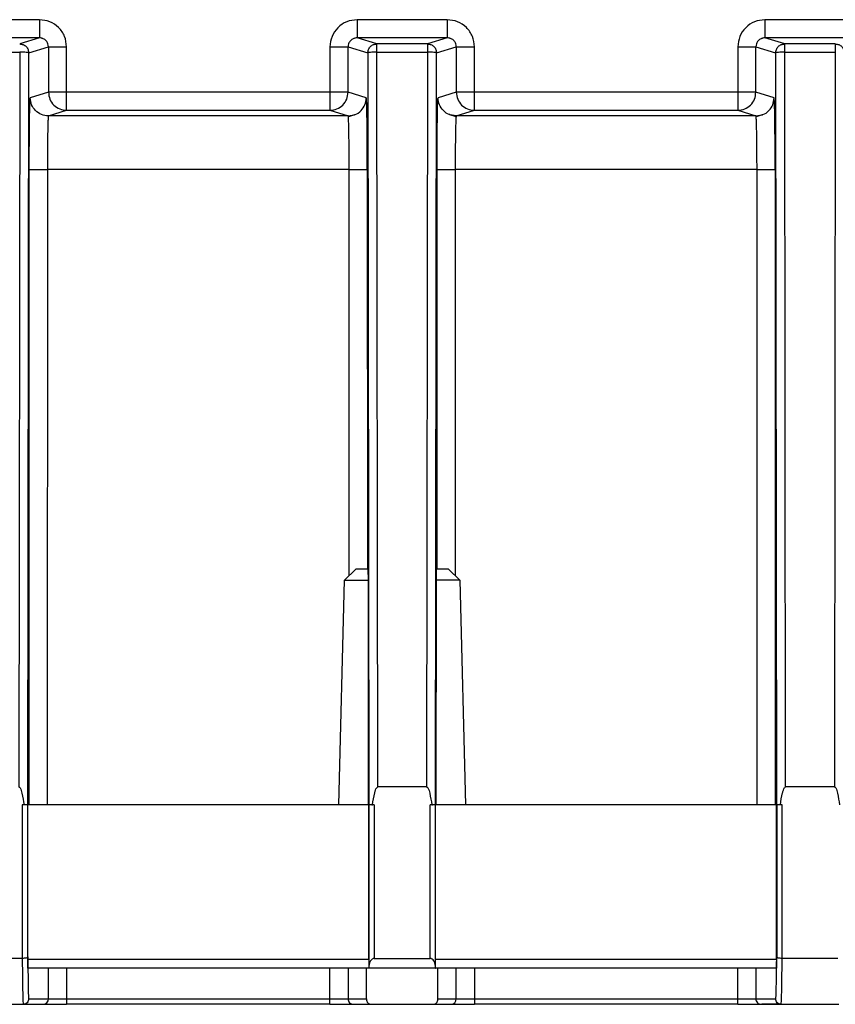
# Model space of a CAD drawing. Header units: millimetres. Extents: x -400 to 1650, y 544 to 1669.
# Tile 28 of 33: x 1517 to 1562, y 991 to 1045. Entities that reach past the tile are written whole.
import ezdxf

# ---------------------------------------------------------------- set-up
doc = ezdxf.new("R2010")
doc.units = ezdxf.units.MM

# ---------------------------------------------------------------- blocks, each defined once
blk = doc.blocks.new('Drawing View13')
at = {"color": 7, "linetype": 'Continuous', "lineweight": 25}
for p, q in [((229.133, 54.322), (224.161, 54.322)), ((251.633, 54.322), (246.661, 54.322)), ((274.133, 54.322), (269.161, 54.322)), ((229.133, 53.322), (224.161, 53.322)), ((229.133, 53.322), (228.042, 52.987)), ((247.751, 52.987), (246.661, 53.322)), ((251.633, 53.322), (246.661, 53.322)), ((251.633, 53.322), (250.542, 52.987)), ((270.251, 52.987), (269.161, 53.322)), ((274.133, 53.322), (269.161, 53.322)), ((228.542, 52.487), (229.633, 52.822)), ((229.633, 52.822), (229.633, 50.322)), ((230.633, 50.322), (230.633, 52.822)), ((245.161, 52.822), (245.161, 50.322)), ((246.16, 50.322), (246.16, 52.822)), ((246.16, 52.822), (247.251, 52.487)), ((250.542, 52.987), (247.751, 52.987)), ((251.042, 52.487), (252.133, 52.822)), ((252.133, 52.822), (252.133, 50.322)), ((253.133, 50.322), (253.133, 52.822)), ((267.661, 52.822), (267.661, 50.322)), ((268.66, 50.322), (268.66, 52.822)), ((268.66, 52.822), (269.751, 52.487)), ((273.042, 52.987), (270.251, 52.987)), ((225.251, 52.535), (228.043, 52.535)), ((228.043, 52.535), (227.991, 12.003)), ((228.486, 11), (228.542, 52.487)), ((247.251, 52.487), (247.307, 11)), ((247.802, 12.003), (247.751, 52.535)), ((247.751, 52.535), (250.543, 52.535)), ((250.543, 52.535), (250.491, 12.003)), ((250.986, 11), (251.042, 52.487)), ((269.751, 52.487), (269.807, 11)), ((270.302, 12.003), (270.251, 52.535)), ((270.251, 52.535), (273.043, 52.535)), ((273.043, 52.535), (272.991, 12.003)), ((229.633, 50.322), (228.627, 50.013)), ((245.161, 50.322), (230.633, 50.322)), ((247.167, 50.013), (246.16, 50.322)), ((252.133, 50.322), (251.127, 50.013)), ((267.661, 50.322), (253.133, 50.322)), ((269.667, 50.013), (268.66, 50.322)), ((229.627, 49.013), (230.633, 49.322)), ((246.167, 49.013), (229.627, 49.013)), ((230.633, 49.322), (245.161, 49.322)), ((245.161, 49.322), (246.167, 49.013)), ((246.167, 49.013), (246.492, 49.077)), ((246.177, 48.945), (246.167, 49.013)), ((246.51, 49.074), (246.175, 48.959)), ((252.118, 48.959), (251.783, 49.074)), ((252.127, 49.013), (251.801, 49.078)), ((252.127, 49.013), (252.116, 48.948)), ((252.127, 49.013), (253.133, 49.322)), ((268.667, 49.013), (252.127, 49.013)), ((253.133, 49.322), (267.661, 49.322)), ((267.661, 49.322), (268.667, 49.013)), ((268.667, 49.013), (268.992, 49.077)), ((268.677, 48.948), (268.667, 49.013)), ((269.01, 49.074), (268.675, 48.959)), ((228.565, 11), (228.571, 46.065)), ((229.571, 46.052), (229.565, 11)), ((246.223, 46.052), (229.571, 46.052)), ((246.226, 23.648), (246.223, 46.052)), ((247.222, 46.065), (247.226, 24)), ((251.067, 24), (251.071, 46.065)), ((252.071, 46.052), (252.067, 23.648)), ((268.723, 46.052), (252.071, 46.052)), ((268.728, 11), (268.723, 46.052)), ((269.722, 46.065), (269.729, 11)), ((245.971, 23.4), (246.587, 24)), ((247.279, 23.4), (247.267, 24)), ((251.026, 24), (251.015, 23.4)), ((251.706, 24), (252.322, 23.4)), ((245.647, 11), (245.971, 23.4)), ((247.284, 11), (247.279, 23.4)), ((251.015, 23.4), (251.009, 11)), ((252.322, 23.4), (252.647, 11)), ((250.491, 12.003), (247.802, 12.003)), ((272.991, 12.003), (270.302, 12.003)), ((228.281, 11), (228.185, 11)), ((228.185, 11), (228.185, 2.531)), ((228.322, 11), (228.281, 11)), ((228.485, 11), (228.322, 11)), ((228.485, 2.611), (228.485, 11)), ((247.306, 11), (228.487, 11)), ((228.488, 2.5), (228.488, 11)), ((247.306, 2.5), (247.306, 11)), ((247.309, 11), (247.309, 2.071)), ((247.472, 11), (247.309, 11)), ((247.472, 11), (247.512, 11)), ((247.609, 11), (247.512, 11)), ((247.609, 11), (247.609, 2.531)), ((250.781, 11), (250.685, 11)), ((250.685, 2.531), (250.685, 11)), ((250.781, 11), (250.821, 11)), ((250.985, 11), (250.821, 11)), ((250.985, 2.071), (250.985, 11)), ((269.806, 11), (250.987, 11)), ((250.988, 2.5), (250.988, 11)), ((269.806, 2.5), (269.806, 11)), ((269.809, 11), (269.809, 2.611)), ((269.972, 11), (269.809, 11)), ((270.012, 11), (269.971, 11)), ((270.109, 11), (270.012, 11)), ((270.109, 2.531), (270.109, 11)), ((228.185, 2.531), (225.109, 2.531)), ((228.488, 2.293), (228.488, 2.5)), ((228.488, 2.5), (247.306, 2.5)), ((228.488, 2.293), (228.504, 1.125)), ((247.609, 2.531), (250.685, 2.531)), ((250.988, 2.5), (269.806, 2.5)), ((269.804, 2.139), (269.809, 2.611)), ((273.185, 2.531), (270.109, 2.531)), ((247.289, 2), (228.495, 2)), ((229.633, 0.3), (229.633, 2)), ((230.633, 2), (230.633, 0.3)), ((245.161, 0.3), (245.161, 2)), ((246.16, 2), (246.16, 0.3)), ((247.18, 0.3), (247.18, 2)), ((247.307, 2), (247.299, 2)), ((250.986, 2), (247.307, 2)), ((250.986, 2), (250.995, 2)), ((269.799, 2), (250.994, 2)), ((251.113, 0.3), (251.113, 2)), ((252.133, 0.3), (252.133, 2)), ((253.133, 2), (253.133, 0.3)), ((267.661, 0.3), (267.661, 2)), ((268.66, 2), (268.66, 0.3)), ((228.241, 0), (229.333, 0)), ((228.535, 0.316), (228.541, 0.3)), ((228.541, 0.3), (229.633, 0.3)), ((229.633, 0.3), (230.633, 0.3)), ((230.633, 0.3), (230.633, 0)), ((230.633, 0.3), (245.161, 0.3)), ((245.161, 0.3), (246.16, 0.3)), ((245.161, 0), (245.161, 0.3)), ((246.16, 0.3), (247.18, 0.3)), ((251.113, 0.3), (252.133, 0.3)), ((252.133, 0.3), (253.133, 0.3)), ((253.133, 0.3), (253.133, 0)), ((253.133, 0.3), (267.661, 0.3)), ((267.661, 0.3), (268.66, 0.3)), ((267.661, 0), (267.661, 0.3)), ((268.66, 0.3), (269.752, 0.3)), ((268.96, 0), (270.052, 0)), ((269.752, 0.3), (269.759, 0.326)), ((269.759, 0.326), (269.772, 0.53)), ((225.052, 0), (228.241, 0)), ((229.333, 0), (230.633, 0)), ((245.161, 0), (230.633, 0)), ((245.161, 0), (246.46, 0)), ((246.46, 0), (247.48, 0)), ((247.48, 0), (250.813, 0)), ((250.813, 0), (251.833, 0)), ((251.833, 0), (253.133, 0)), ((267.661, 0), (253.133, 0)), ((267.661, 0), (268.96, 0)), ((270.042, 0), (268.987, 0)), ((270.052, 0), (273.241, 0))]:
    blk.add_line(p, q, dxfattribs=at)
for centre, start, end in [((229.333, 0.3), 270.0032, 0.0028), ((246.46, 0.3), 179.9972, 269.9972), ((251.833, 0.3), 270.0028, 0.0028), ((268.96, 0.3), 179.9972, 269.9972)]:
    blk.add_arc(centre, 0.3, start, end, dxfattribs=at)
for points, knots in [([(230.633, 52.822), (230.61, 53.02), (230.564, 53.416), (230.214, 53.913), (229.717, 54.256), (229.326, 54.3), (229.133, 54.322)], [0, 0, 0, 0, 0.2512207, 0.5033572, 0.7537217, 1, 1, 1, 1]), ([(246.661, 54.322), (246.464, 54.3), (246.07, 54.254), (245.574, 53.907), (245.228, 53.411), (245.183, 53.018), (245.161, 52.822)], [0, 0, 0, 0, 0.250319, 0.500644, 0.750626, 1, 1, 1, 1]), ([(253.133, 52.822), (253.11, 53.02), (253.064, 53.416), (252.714, 53.913), (252.217, 54.256), (251.826, 54.3), (251.633, 54.322)], [0, 0, 0, 0, 0.251221, 0.503357, 0.753722, 1, 1, 1, 1]), ([(269.161, 54.322), (268.964, 54.3), (268.57, 54.254), (268.074, 53.907), (267.728, 53.411), (267.683, 53.018), (267.661, 52.822)], [0, 0, 0, 0, 0.250319, 0.500644, 0.750626, 1, 1, 1, 1]), ([(229.29, 53.294), (229.274, 53.3), (229.224, 53.319), (229.17, 53.321), (229.133, 53.322)], [0, 0, 0, 0, 0.311041, 1, 1, 1, 1]), ([(229.633, 52.822), (229.627, 52.88), (229.615, 53.002), (229.53, 53.137), (229.434, 53.225), (229.36, 53.273), (229.308, 53.288), (229.29, 53.294)], [0, 0, 0, 0, 0.279303, 0.581482, 0.741952, 0.908229, 1, 1, 1, 1]), ([(246.505, 53.294), (246.486, 53.289), (246.435, 53.273), (246.36, 53.226), (246.263, 53.138), (246.179, 53.002), (246.166, 52.881), (246.16, 52.822)], [0, 0, 0, 0, 0.093408, 0.25913, 0.419157, 0.720792, 1, 1, 1, 1]), ([(246.661, 53.322), (246.623, 53.321), (246.57, 53.319), (246.52, 53.3), (246.505, 53.294)], [0, 0, 0, 0, 0.694232, 1, 1, 1, 1]), ([(251.79, 53.294), (251.774, 53.3), (251.724, 53.319), (251.67, 53.321), (251.633, 53.322)], [0, 0, 0, 0, 0.31102, 1, 1, 1, 1]), ([(252.133, 52.822), (252.127, 52.88), (252.115, 53.002), (252.03, 53.137), (251.934, 53.225), (251.86, 53.273), (251.808, 53.288), (251.79, 53.294)], [0, 0, 0, 0, 0.279299, 0.581475, 0.741944, 0.908221, 1, 1, 1, 1]), ([(269.005, 53.294), (268.986, 53.289), (268.935, 53.273), (268.86, 53.226), (268.763, 53.138), (268.679, 53.002), (268.666, 52.881), (268.66, 52.822)], [0, 0, 0, 0, 0.093401, 0.259123, 0.419152, 0.720789, 1, 1, 1, 1]), ([(269.161, 53.322), (269.123, 53.321), (269.07, 53.319), (269.02, 53.3), (269.005, 53.294)], [0, 0, 0, 0, 0.694209, 1, 1, 1, 1]), ([(228.588, 48.854), (228.593, 49.184), (228.605, 49.845), (228.619, 49.957), (228.627, 50.013)], [0, 0, 0, 0, 0.499238, 1, 1, 1, 1]), ([(246.492, 49.077), (246.511, 49.081), (246.659, 49.107), (246.888, 49.296), (247.122, 49.618), (247.152, 49.881), (247.167, 50.013)], [0, 0, 0, 0, 0.047567, 0.365045, 0.682522, 1, 1, 1, 1]), ([(247.206, 48.854), (247.2, 49.184), (247.189, 49.845), (247.174, 49.957), (247.167, 50.013)], [0, 0, 0, 0, 0.499257, 1, 1, 1, 1]), ([(251.088, 48.854), (251.093, 49.184), (251.105, 49.845), (251.119, 49.957), (251.127, 50.013)], [0, 0, 0, 0, 0.4992382, 1, 1, 1, 1]), ([(251.801, 49.078), (251.782, 49.081), (251.634, 49.107), (251.405, 49.296), (251.171, 49.618), (251.142, 49.881), (251.127, 50.013)], [0, 0, 0, 0, 0.047061, 0.364707, 0.682354, 1, 1, 1, 1]), ([(268.992, 49.077), (269.011, 49.081), (269.159, 49.107), (269.388, 49.296), (269.622, 49.618), (269.652, 49.881), (269.667, 50.013)], [0, 0, 0, 0, 0.047489, 0.364993, 0.682496, 1, 1, 1, 1]), ([(269.706, 48.854), (269.7, 49.184), (269.689, 49.845), (269.674, 49.957), (269.667, 50.013)], [0, 0, 0, 0, 0.499257, 1, 1, 1, 1]), ([(229.627, 49.013), (229.622, 48.997), (229.614, 48.967), (229.601, 48.705), (229.586, 48.161), (229.574, 47.208), (229.572, 46.433), (229.571, 46.052)], [0, 0, 0, 0, 0.145139, 0.277137, 0.500811, 0.754604, 1, 1, 1, 1]), ([(246.223, 46.052), (246.222, 46.426), (246.22, 46.998), (246.213, 47.685), (246.205, 48.258), (246.193, 48.681), (246.183, 48.913), (246.178, 48.94), (246.177, 48.945)], [0, 0, 0, 0, 0.272454, 0.417192, 0.567203, 0.809426, 0.961845, 1, 1, 1, 1]), ([(252.116, 48.948), (252.116, 48.944), (252.111, 48.92), (252.101, 48.696), (252.086, 48.165), (252.074, 47.206), (252.072, 46.432), (252.071, 46.052)], [0, 0, 0, 0, 0.028327, 0.178014, 0.432991, 0.72177, 1, 1, 1, 1]), ([(268.723, 46.052), (268.722, 46.431), (268.72, 47.205), (268.707, 48.165), (268.692, 48.696), (268.682, 48.92), (268.678, 48.944), (268.677, 48.948)], [0, 0, 0, 0, 0.277737, 0.566784, 0.821778, 0.971538, 1, 1, 1, 1]), ([(228.571, 46.065), (228.572, 46.589), (228.574, 47.634), (228.583, 48.448), (228.588, 48.854)], [0, 0, 0, 0, 0.500751, 1, 1, 1, 1]), ([(247.222, 46.065), (247.221, 46.589), (247.22, 47.635), (247.21, 48.448), (247.206, 48.854)], [0, 0, 0, 0, 0.5007731, 1, 1, 1, 1]), ([(251.071, 46.065), (251.072, 46.589), (251.074, 47.634), (251.083, 48.448), (251.088, 48.854)], [0, 0, 0, 0, 0.500751, 1, 1, 1, 1]), ([(269.722, 46.065), (269.721, 46.589), (269.72, 47.635), (269.71, 48.448), (269.706, 48.854)], [0, 0, 0, 0, 0.500773, 1, 1, 1, 1]), ([(247.267, 24), (247.166, 24), (246.963, 24), (246.752, 24), (246.614, 24), (246.596, 24), (246.587, 24)], [0, 0, 0, 0, 0.250003, 0.500004, 0.750003, 1, 1, 1, 1]), ([(227.991, 12.003), (228.006, 11.994), (228.035, 11.975), (228.12, 11.872), (228.195, 11.531), (228.246, 11.217), (228.281, 11)], [0, 0, 0, 0, 0.049531, 0.095807, 0.372529, 1, 1, 1, 1]), ([(247.512, 11), (247.543, 11.223), (247.581, 11.502), (247.67, 11.809), (247.709, 11.916), (247.758, 11.974), (247.787, 11.993), (247.802, 12.003)], [0, 0, 0, 0, 0.632231, 0.789686, 0.902627, 0.949244, 1, 1, 1, 1]), ([(250.491, 12.003), (250.506, 11.994), (250.535, 11.975), (250.62, 11.872), (250.695, 11.531), (250.746, 11.217), (250.781, 11)], [0, 0, 0, 0, 0.049531, 0.095807, 0.372529, 1, 1, 1, 1]), ([(270.012, 11), (270.043, 11.223), (270.081, 11.502), (270.17, 11.809), (270.209, 11.916), (270.258, 11.974), (270.287, 11.993), (270.302, 12.003)], [0, 0, 0, 0, 0.632231, 0.789686, 0.902627, 0.949244, 1, 1, 1, 1]), ([(272.991, 12.003), (273.006, 11.994), (273.035, 11.975), (273.12, 11.872), (273.195, 11.531), (273.246, 11.217), (273.281, 11)], [0, 0, 0, 0, 0.049531, 0.095807, 0.372529, 1, 1, 1, 1]), ([(228.485, 2.611), (228.483, 2.605), (228.479, 2.593), (228.452, 2.573), (228.396, 2.552), (228.3, 2.535), (228.223, 2.532), (228.185, 2.531)], [0, 0, 0, 0, 0.1521282, 0.2881599, 0.5110041, 0.7604897, 1, 1, 1, 1]), ([(228.185, 2.531), (228.188, 2.165), (228.194, 1.434), (228.208, 0.635), (228.224, 0.1), (228.236, 0.033), (228.241, 0)], [0, 0, 0, 0, 0.249999, 0.499999, 0.75, 1, 1, 1, 1]), ([(228.485, 2.611), (228.485, 2.553), (228.486, 2.437), (228.488, 2.341), (228.488, 2.293)], [0, 0, 0, 0, 0.504365, 1, 1, 1, 1]), ([(247.609, 2.531), (247.59, 2.529), (247.55, 2.525), (247.472, 2.482), (247.393, 2.39), (247.325, 2.243), (247.314, 2.132), (247.309, 2.071)], [0, 0, 0, 0, 0.084457, 0.176913, 0.396492, 0.667139, 1, 1, 1, 1]), ([(250.985, 2.071), (250.979, 2.132), (250.968, 2.243), (250.9, 2.39), (250.821, 2.482), (250.744, 2.525), (250.704, 2.529), (250.685, 2.531)], [0, 0, 0, 0, 0.332868, 0.6035, 0.823048, 0.915516, 1, 1, 1, 1]), ([(270.109, 2.531), (270.071, 2.532), (269.993, 2.535), (269.897, 2.553), (269.842, 2.573), (269.814, 2.593), (269.81, 2.605), (269.809, 2.611)], [0, 0, 0, 0, 0.240285, 0.490103, 0.712202, 0.848004, 1, 1, 1, 1]), ([(270.052, 0), (270.058, 0.033), (270.069, 0.1), (270.085, 0.635), (270.099, 1.434), (270.106, 2.165), (270.109, 2.531)], [0, 0, 0, 0, 0.25, 0.500001, 0.750001, 1, 1, 1, 1]), ([(247.309, 2.071), (247.308, 2.057), (247.308, 2.034), (247.308, 2.01), (247.308, 2)], [0, 0, 0, 0, 0.559999, 1, 1, 1, 1]), ([(250.986, 2), (250.985, 2.013), (250.985, 2.037), (250.985, 2.06), (250.985, 2.071)], [0, 0, 0, 0, 0.559999, 1, 1, 1, 1]), ([(269.772, 0.53), (269.778, 0.706), (269.791, 1.06), (269.799, 1.777), (269.804, 2.139)], [0, 0, 0, 0, 0.495467, 1, 1, 1, 1]), ([(228.504, 1.125), (228.509, 0.925), (228.519, 0.525), (228.53, 0.386), (228.535, 0.316)], [0, 0, 0, 0, 0.497773, 1, 1, 1, 1]), ([(247.18, 0.3), (247.183, 0.255), (247.186, 0.192), (247.22, 0.117), (247.253, 0.073), (247.297, 0.04), (247.372, 0.006), (247.435, 0.003), (247.48, 0)], [0, 0, 0, 0, 0.2731645, 0.3898622, 0.4999822, 0.6101048, 0.7268099, 1, 1, 1, 1]), ([(250.813, 0), (250.858, 0.003), (250.922, 0.006), (250.996, 0.04), (251.04, 0.073), (251.074, 0.117), (251.107, 0.192), (251.111, 0.255), (251.113, 0.3)], [0, 0, 0, 0, 0.27319, 0.389895, 0.500018, 0.610138, 0.726835, 1, 1, 1, 1])]:
    blk.add_open_spline(points, degree=3, knots=knots, dxfattribs=at)
for points in [[(229.133, 54.322), (229.133, 54.192), (229.133, 53.93), (229.133, 53.6), (229.133, 53.369), (229.133, 53.338), (229.133, 53.322)], [(246.661, 54.322), (246.661, 54.192), (246.661, 53.93), (246.661, 53.6), (246.661, 53.369), (246.661, 53.338), (246.661, 53.322)], [(251.633, 54.322), (251.633, 54.192), (251.633, 53.93), (251.633, 53.6), (251.633, 53.369), (251.633, 53.338), (251.633, 53.322)], [(269.161, 54.322), (269.161, 54.192), (269.161, 53.93), (269.161, 53.6), (269.161, 53.369), (269.161, 53.338), (269.161, 53.322)], [(228.042, 52.987), (228.108, 52.979), (228.239, 52.964), (228.404, 52.849), (228.52, 52.683), (228.535, 52.552), (228.542, 52.487)], [(229.633, 52.822), (229.65, 52.822), (229.683, 52.822), (229.915, 52.822), (230.243, 52.822), (230.503, 52.822), (230.633, 52.822)], [(245.161, 52.822), (245.29, 52.822), (245.55, 52.822), (245.879, 52.822), (246.111, 52.822), (246.144, 52.822), (246.16, 52.822)], [(247.251, 52.487), (247.259, 52.552), (247.274, 52.683), (247.389, 52.849), (247.555, 52.964), (247.686, 52.979), (247.751, 52.987)], [(247.751, 52.535), (247.751, 52.595), (247.751, 52.716), (247.751, 52.864), (247.751, 52.966), (247.751, 52.98), (247.751, 52.987)], [(250.542, 52.987), (250.608, 52.979), (250.739, 52.964), (250.904, 52.849), (251.02, 52.683), (251.035, 52.552), (251.042, 52.487)], [(250.542, 52.987), (250.542, 52.98), (250.542, 52.966), (250.542, 52.864), (250.542, 52.716), (250.542, 52.595), (250.542, 52.535)], [(252.133, 52.822), (252.15, 52.822), (252.183, 52.822), (252.415, 52.822), (252.743, 52.822), (253.003, 52.822), (253.133, 52.822)], [(267.661, 52.822), (267.79, 52.822), (268.05, 52.822), (268.379, 52.822), (268.611, 52.822), (268.644, 52.822), (268.66, 52.822)], [(269.751, 52.487), (269.759, 52.552), (269.774, 52.683), (269.889, 52.849), (270.055, 52.964), (270.186, 52.979), (270.251, 52.987)], [(270.251, 52.535), (270.251, 52.595), (270.251, 52.716), (270.251, 52.864), (270.251, 52.966), (270.251, 52.98), (270.251, 52.987)], [(273.042, 52.987), (273.108, 52.979), (273.239, 52.964), (273.404, 52.849), (273.52, 52.683), (273.535, 52.552), (273.542, 52.487)], [(273.042, 52.987), (273.042, 52.98), (273.042, 52.966), (273.042, 52.864), (273.042, 52.716), (273.042, 52.595), (273.042, 52.535)], [(228.542, 52.487), (228.534, 52.493), (228.517, 52.505), (228.402, 52.521), (228.237, 52.532), (228.108, 52.534), (228.043, 52.535)], [(247.751, 52.535), (247.686, 52.534), (247.556, 52.532), (247.392, 52.521), (247.276, 52.505), (247.259, 52.493), (247.251, 52.487)], [(251.042, 52.487), (251.034, 52.493), (251.017, 52.505), (250.902, 52.521), (250.737, 52.532), (250.607, 52.534), (250.543, 52.535)], [(270.251, 52.535), (270.186, 52.534), (270.056, 52.532), (269.892, 52.521), (269.776, 52.505), (269.759, 52.493), (269.751, 52.487)], [(229.627, 49.013), (229.496, 49.028), (229.234, 49.058), (228.903, 49.289), (228.672, 49.62), (228.642, 49.882), (228.627, 50.013)], [(229.633, 50.322), (229.648, 50.191), (229.678, 49.929), (229.909, 49.599), (230.24, 49.367), (230.502, 49.337), (230.633, 49.322)], [(230.633, 50.322), (230.503, 50.322), (230.243, 50.322), (229.915, 50.322), (229.683, 50.322), (229.65, 50.322), (229.633, 50.322)], [(230.633, 49.322), (230.633, 49.338), (230.633, 49.369), (230.633, 49.6), (230.633, 49.93), (230.633, 50.192), (230.633, 50.322)], [(245.161, 49.322), (245.292, 49.337), (245.554, 49.367), (245.884, 49.599), (246.115, 49.929), (246.145, 50.191), (246.16, 50.322)], [(246.16, 50.322), (246.144, 50.322), (246.111, 50.322), (245.879, 50.322), (245.55, 50.322), (245.29, 50.322), (245.161, 50.322)], [(245.161, 50.322), (245.161, 50.192), (245.161, 49.93), (245.161, 49.6), (245.161, 49.369), (245.161, 49.338), (245.161, 49.322)], [(252.133, 50.322), (252.148, 50.191), (252.178, 49.929), (252.409, 49.599), (252.74, 49.367), (253.002, 49.337), (253.133, 49.322)], [(253.133, 50.322), (253.003, 50.322), (252.743, 50.322), (252.415, 50.322), (252.183, 50.322), (252.15, 50.322), (252.133, 50.322)], [(253.133, 49.322), (253.133, 49.338), (253.133, 49.369), (253.133, 49.6), (253.133, 49.93), (253.133, 50.192), (253.133, 50.322)], [(267.661, 49.322), (267.792, 49.337), (268.054, 49.367), (268.384, 49.599), (268.615, 49.929), (268.645, 50.191), (268.66, 50.322)], [(268.66, 50.322), (268.644, 50.322), (268.611, 50.322), (268.379, 50.322), (268.05, 50.322), (267.79, 50.322), (267.661, 50.322)], [(267.661, 50.322), (267.661, 50.192), (267.661, 49.93), (267.661, 49.6), (267.661, 49.369), (267.661, 49.338), (267.661, 49.322)], [(228.571, 46.065), (228.588, 46.064), (228.621, 46.06), (228.853, 46.056), (229.181, 46.053), (229.441, 46.052), (229.571, 46.052)], [(246.223, 46.052), (246.353, 46.052), (246.612, 46.053), (246.941, 46.056), (247.173, 46.06), (247.206, 46.064), (247.222, 46.065)], [(251.071, 46.065), (251.088, 46.064), (251.121, 46.06), (251.353, 46.056), (251.681, 46.053), (251.941, 46.052), (252.071, 46.052)], [(268.723, 46.052), (268.853, 46.052), (269.112, 46.053), (269.441, 46.056), (269.673, 46.06), (269.706, 46.064), (269.722, 46.065)], [(251.706, 24), (251.697, 24), (251.68, 24), (251.541, 24), (251.331, 24), (251.128, 24), (251.026, 24)], [(245.971, 23.4), (245.988, 23.4), (246.022, 23.4), (246.294, 23.4), (246.704, 23.4), (247.087, 23.4), (247.279, 23.4)], [(252.322, 23.4), (252.305, 23.4), (252.271, 23.4), (251.999, 23.4), (251.59, 23.4), (251.206, 23.4), (251.015, 23.4)], [(228.495, 2), (228.494, 2.004), (228.493, 2.012), (228.491, 2.075), (228.49, 2.17), (228.488, 2.254), (228.488, 2.296)], [(247.306, 2.5), (247.305, 2.434), (247.304, 2.303), (247.302, 2.138), (247.3, 2.023), (247.299, 2.008), (247.299, 2)], [(250.995, 2), (250.994, 2.008), (250.993, 2.023), (250.991, 2.138), (250.989, 2.303), (250.988, 2.434), (250.988, 2.5)], [(269.806, 2.5), (269.806, 2.466), (269.805, 2.399), (269.805, 2.303), (269.804, 2.214), (269.804, 2.164), (269.804, 2.14)], [(269.804, 2.14), (269.804, 2.119), (269.803, 2.077), (269.801, 2.034), (269.8, 2.005), (269.799, 2.002), (269.799, 2)], [(228.541, 0.3), (228.537, 0.261), (228.528, 0.182), (228.459, 0.083), (228.359, 0.014), (228.281, 0.005), (228.241, 0)], [(270.052, 0), (270.013, 0.005), (269.934, 0.014), (269.835, 0.083), (269.766, 0.182), (269.757, 0.261), (269.752, 0.3)]]:
    blk.add_open_spline(points, degree=3, dxfattribs=at)

msp = doc.modelspace()

# ---------------------------------------------------------------- block references
at = {"color": 7, "linetype": 'Continuous', "lineweight": 25}
msp.add_blockref('Drawing View13', (1289.175, 990.957), dxfattribs=at)

doc.saveas('drawing.dxf')
